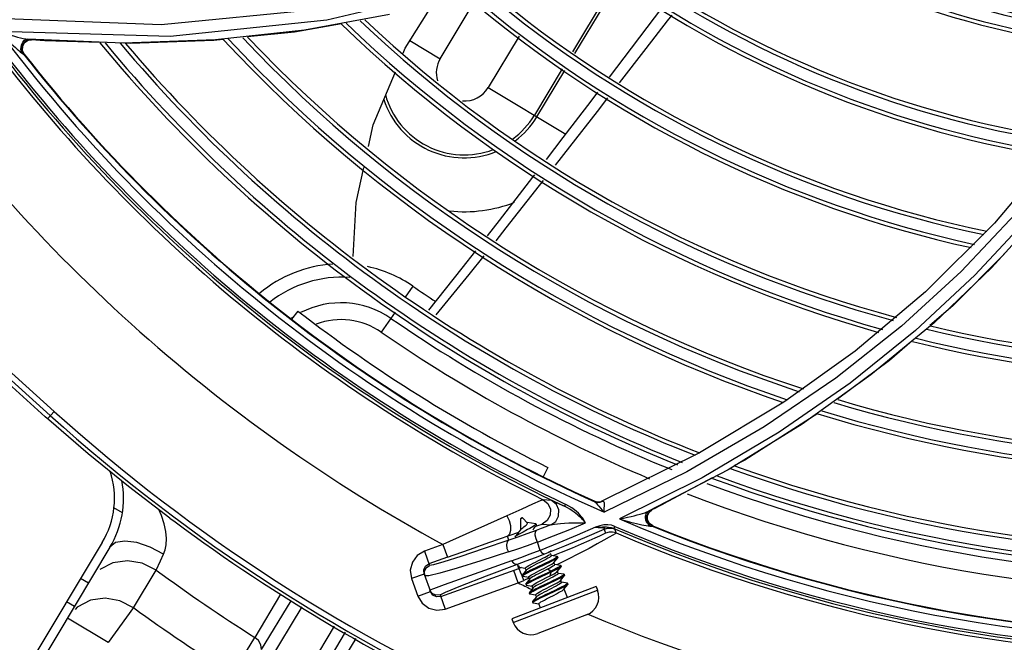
# Model space of a CAD drawing. Extents: x 40.7 to 137.4, y -250.8 to -221.5.
# Tile 155 of 256: x 62.2314 to 62.3577, y -240.2663 to -240.1864. Entities that reach past the tile are written whole.
import ezdxf

# ---------------------------------------------------------------- set-up
doc = ezdxf.new("R2010")
doc.units = 0
doc.header["$MEASUREMENT"] = 0
doc.layers.get('0').update_dxf_attribs({"linetype": 'CONTINUOUS'})

msp = doc.modelspace()

# ---------------------------------------------------------------- linework, layer by layer
at = {"color": 155}
for p, q in [((62.30801174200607, -240.1810718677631), (62.30233699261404, -240.1905162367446)), ((62.30264613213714, -240.1907453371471), (62.30833002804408, -240.1812857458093)), ((62.28538741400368, -240.1913964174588), (62.28974775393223, -240.184139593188)), ((62.27887842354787, -240.1857184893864), (62.26796534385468, -240.187746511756)), ((62.31375342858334, -240.1849300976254), (62.30702687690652, -240.1937695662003)), ((62.25074759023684, -240.1885524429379), (62.22879059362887, -240.1878972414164)), ((62.29549539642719, -240.1884939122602), (62.29153273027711, -240.1950888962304)), ((62.23185600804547, -240.1892568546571), (62.23202578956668, -240.1890709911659)), ((62.23198874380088, -240.1893309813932), (62.23242064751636, -240.1890226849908)), ((62.23207743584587, -240.1893382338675), (62.23250832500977, -240.1890299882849)), ((62.23221475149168, -240.1888677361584), (62.23249402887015, -240.1889051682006)), ((62.23242064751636, -240.1890226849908), (62.23294628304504, -240.1889391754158)), ((62.24472592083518, -240.189394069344), (62.23249398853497, -240.1889046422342)), ((62.23249405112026, -240.1889050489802), (62.23274453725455, -240.1889241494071)), ((62.23250832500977, -240.1890299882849), (62.23294950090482, -240.1889594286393)), ((62.23274453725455, -240.1889241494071), (62.23352219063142, -240.1889808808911)), ((62.23352219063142, -240.1889808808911), (62.23407942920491, -240.1890193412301)), ((62.23407942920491, -240.1890193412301), (62.23464904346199, -240.1890567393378)), ((62.23464902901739, -240.1890567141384), (62.24172566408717, -240.1892739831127)), ((62.24496980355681, -240.1893735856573), (62.24565476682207, -240.1893946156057)), ((62.28149383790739, -240.189056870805), (62.28538743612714, -240.1913963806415)), ((62.23167851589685, -240.1906292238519), (62.23159627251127, -240.1901589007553)), ((62.23167840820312, -240.190629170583), (62.23194774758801, -240.1908111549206)), ((62.23194765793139, -240.1908110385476), (62.23172437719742, -240.190328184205)), ((62.23203730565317, -240.1908180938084), (62.23181348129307, -240.1903342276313)), ((62.23194765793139, -240.1908110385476), (62.23203724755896, -240.1908180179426)), ((62.31173836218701, -240.190104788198), (62.3083291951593, -240.194505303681)), ((62.30103189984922, -240.1926882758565), (62.29745232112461, -240.1986456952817)), ((62.29778059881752, -240.1988429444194), (62.30133893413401, -240.1929208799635)), ((62.29153275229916, -240.1950888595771), (62.30147025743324, -240.2010599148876)), ((62.36400879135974, -240.2034667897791), (62.35647332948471, -240.2124740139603)), ((62.35647332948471, -240.2124740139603), (62.34762443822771, -240.2213110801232)), ((62.36084726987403, -240.2117521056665), (62.35395068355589, -240.2191703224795)), ((62.35395068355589, -240.2191703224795), (62.34632033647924, -240.2262680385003)), ((62.28188201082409, -240.2205815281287), (62.28090174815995, -240.2220031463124)), ((62.34762443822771, -240.2213110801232), (62.33859726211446, -240.2288959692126)), ((62.26712043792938, -240.2237587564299), (62.26630745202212, -240.2248200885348)), ((62.27959487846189, -240.2238990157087), (62.27781818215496, -240.2264750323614)), ((62.34870593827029, -240.2252656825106), (62.34061518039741, -240.2319641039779)), ((62.34632033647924, -240.2262680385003), (62.3379481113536, -240.232997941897)), ((62.33859726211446, -240.2288959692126), (62.32942987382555, -240.2354486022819)), ((62.34061518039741, -240.2319641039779), (62.33180593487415, -240.2382671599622)), ((62.32942987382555, -240.2354486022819), (62.31863067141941, -240.2419645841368)), ((62.33180593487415, -240.2382671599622), (62.32228904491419, -240.2441149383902)), ((62.31863067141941, -240.2419645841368), (62.30603958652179, -240.2482016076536)), ((62.29916229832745, -240.2438168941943), (62.29856282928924, -240.2450118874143)), ((62.32228904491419, -240.2441149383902), (62.31208508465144, -240.2494454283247)), ((62.3170185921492, -240.2443734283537), (62.30641183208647, -240.2495795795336)), ((62.31896563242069, -240.2451384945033), (62.30837748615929, -240.2504326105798)), ((62.32025527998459, -240.2451345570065), (62.31402658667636, -240.248499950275)), ((62.29966127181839, -240.2480655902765), (62.29858337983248, -240.2479585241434)), ((62.30024907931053, -240.2483213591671), (62.30131195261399, -240.2488075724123)), ((62.30143785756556, -240.2485403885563), (62.30131195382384, -240.2488075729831)), ((62.3052176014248, -240.2481654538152), (62.30514213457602, -240.2481987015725)), ((62.30574413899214, -240.2482856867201), (62.3060396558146, -240.2482015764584)), ((62.30581976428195, -240.2482522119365), (62.30603641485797, -240.2481904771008)), ((62.30586932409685, -240.2482959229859), (62.30618599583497, -240.2481669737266)), ((62.31207972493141, -240.2495846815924), (62.31249318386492, -240.2492495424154)), ((62.31208464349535, -240.2494460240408), (62.3124931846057, -240.2492495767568)), ((62.31215992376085, -240.2495463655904), (62.31250606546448, -240.2492654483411)), ((62.31249318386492, -240.2492495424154), (62.31301278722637, -240.2489977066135)), ((62.31301278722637, -240.2489977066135), (62.31351460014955, -240.2487523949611)), ((62.31351460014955, -240.2487523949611), (62.31402659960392, -240.248499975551)), ((62.2956904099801, -240.2504265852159), (62.29565117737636, -240.2518555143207)), ((62.29597678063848, -240.2503170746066), (62.2956904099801, -240.2504265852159)), ((62.29584451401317, -240.2502869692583), (62.29576884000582, -240.2503159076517)), ((62.29597678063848, -240.2503170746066), (62.29657514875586, -240.2509492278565)), ((62.31185983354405, -240.2500676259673), (62.31207972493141, -240.2495846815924)), ((62.31187764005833, -240.2505963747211), (62.31185983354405, -240.2500676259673)), ((62.31194029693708, -240.2500294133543), (62.31215992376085, -240.2495463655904)), ((62.31204753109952, -240.2494691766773), (62.31207835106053, -240.249449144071)), ((62.31208435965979, -240.2494462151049), (62.31207835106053, -240.249449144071)), ((62.29657119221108, -240.2509231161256), (62.29652551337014, -240.2508818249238)), ((62.29653516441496, -240.2509069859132), (62.29652552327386, -240.2508817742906)), ((62.2976258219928, -240.2510658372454), (62.29652552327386, -240.2508817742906)), ((62.29657623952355, -240.2509337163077), (62.29657119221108, -240.2509231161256)), ((62.29657514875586, -240.2509492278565), (62.29657733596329, -240.2509526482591)), ((62.29657892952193, -240.2509801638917), (62.29657623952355, -240.2509337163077)), ((62.29772151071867, -240.2512082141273), (62.29767790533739, -240.2510941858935)), ((62.29845062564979, -240.2510865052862), (62.29954527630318, -240.2511942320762)), ((62.30390334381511, -240.2528121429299), (62.30640529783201, -240.2517215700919)), ((62.30583793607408, -240.2513136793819), (62.30527828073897, -240.2515017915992)), ((62.30640697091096, -240.2517207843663), (62.30657794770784, -240.2522351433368)), ((62.30774901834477, -240.2513798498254), (62.30763259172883, -240.2516511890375)), ((62.30793046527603, -240.2522300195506), (62.30776078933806, -240.2517169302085)), ((62.31185630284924, -240.2508332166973), (62.31180678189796, -240.2507214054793)), ((62.31191317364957, -240.2509359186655), (62.31185630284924, -240.2508332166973)), ((62.31202502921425, -240.251322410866), (62.31224017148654, -240.2513470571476)), ((62.3120870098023, -240.2511928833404), (62.31224018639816, -240.2513470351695)), ((62.3126454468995, -240.2513312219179), (62.31221037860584, -240.2510248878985)), ((62.31224017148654, -240.2513470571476), (62.31256441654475, -240.2513699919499)), ((62.31256428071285, -240.2513699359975), (62.31264535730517, -240.2513311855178)), ((62.29417584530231, -240.2531525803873), (62.29398698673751, -240.2526235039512)), ((62.28573153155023, -240.2537157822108), (62.2833621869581, -240.2545615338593)), ((62.28573153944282, -240.2537157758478), (62.2863060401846, -240.2553251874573)), ((62.29821311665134, -240.2544571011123), (62.29785357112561, -240.2533875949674)), ((62.30058281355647, -240.2535076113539), (62.29821311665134, -240.2544571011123)), ((62.28336230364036, -240.2545614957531), (62.28401184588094, -240.2563811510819)), ((62.28630603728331, -240.2553251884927), (62.28393679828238, -240.2561709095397)), ((62.29963449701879, -240.2551416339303), (62.29952275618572, -240.2548494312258)), ((62.30038078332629, -240.2552494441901), (62.29963696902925, -240.2551267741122)), ((62.30086816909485, -240.25474579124), (62.29982530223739, -240.2551580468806)), ((62.29994320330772, -240.256033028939), (62.30044224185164, -240.2554116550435)), ((62.30038087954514, -240.2552494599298), (62.30041041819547, -240.2552654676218)), ((62.30045383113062, -240.2553794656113), (62.30041022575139, -240.2552654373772)), ((62.30045383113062, -240.2553794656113), (62.30044224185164, -240.2554116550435)), ((62.28349508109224, -240.2564761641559), (62.28393679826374, -240.2561709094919)), ((62.28543775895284, -240.2603757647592), (62.29547518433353, -240.2567925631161)), ((62.29547518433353, -240.2567925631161), (62.29527694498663, -240.2562372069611)), ((62.29548320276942, -240.2564687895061), (62.29547177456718, -240.256500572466)), ((62.29547194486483, -240.2565003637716), (62.29551555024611, -240.2566143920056)), ((62.295802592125, -240.2566728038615), (62.2954751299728, -240.2567924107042)), ((62.2955456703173, -240.2566306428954), (62.29628898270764, -240.2567533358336)), ((62.29639693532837, -240.2570145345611), (62.2962914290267, -240.2567386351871)), ((62.29886835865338, -240.2561167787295), (62.29764028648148, -240.2566994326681)), ((62.29891234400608, -240.2562303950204), (62.29769195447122, -240.256809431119)), ((62.30007055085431, -240.2562819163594), (62.2999649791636, -240.2560058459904)), ((62.30081691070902, -240.2563897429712), (62.30007302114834, -240.2562670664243)), ((62.30168303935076, -240.2556378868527), (62.30032910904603, -240.2563095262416)), ((62.30037928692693, -240.2571732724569), (62.3008783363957, -240.2565518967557)), ((62.30081691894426, -240.2563897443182), (62.30084654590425, -240.2564057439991)), ((62.30088991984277, -240.2565197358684), (62.30084631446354, -240.2564057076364)), ((62.28330858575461, -240.2574976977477), (62.28169892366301, -240.2580722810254)), ((62.2816989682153, -240.2580724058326), (62.28250167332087, -240.2603211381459)), ((62.28330858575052, -240.2574976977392), (62.28411138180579, -240.2597466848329)), ((62.28391615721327, -240.2577110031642), (62.28338332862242, -240.2577071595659)), ((62.29538019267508, -240.2586412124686), (62.29480569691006, -240.2570317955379)), ((62.29608936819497, -240.258318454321), (62.29587570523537, -240.2577372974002)), ((62.29590796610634, -240.257640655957), (62.29595157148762, -240.2577546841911)), ((62.29641839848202, -240.2569877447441), (62.29591921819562, -240.2576091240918)), ((62.29598167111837, -240.2577709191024), (62.2967250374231, -240.2578936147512)), ((62.2967626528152, -240.2580060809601), (62.29608936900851, -240.2583184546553)), ((62.29683298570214, -240.2581548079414), (62.29672748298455, -240.2578789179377)), ((62.29915780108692, -240.2573267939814), (62.29792960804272, -240.2579094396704)), ((62.29886122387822, -240.25701951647), (62.29796914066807, -240.2574742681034)), ((62.299200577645, -240.2574412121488), (62.29797135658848, -240.2580243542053)), ((62.29829411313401, -240.2583220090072), (62.29918572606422, -240.2578674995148)), ((62.29914507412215, -240.2568729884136), (62.29886122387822, -240.25701951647)), ((62.29955088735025, -240.2571387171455), (62.29914510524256, -240.2568731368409)), ((62.29955088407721, -240.2571387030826), (62.29915780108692, -240.2573267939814)), ((62.29918572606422, -240.2578674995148), (62.29946938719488, -240.2577210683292)), ((62.29959427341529, -240.2572526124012), (62.299200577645, -240.2574412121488)), ((62.29946929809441, -240.2577209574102), (62.29959432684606, -240.2572523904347)), ((62.29959427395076, -240.2572526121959), (62.29955066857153, -240.2571385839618)), ((62.30050660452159, -240.257422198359), (62.30040103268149, -240.2571461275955)), ((62.30125222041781, -240.2575299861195), (62.30050907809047, -240.2574073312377)), ((62.30081515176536, -240.2583139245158), (62.30131419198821, -240.2576925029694)), ((62.30132576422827, -240.2576602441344), (62.30128215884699, -240.2575462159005)), ((62.30132576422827, -240.2576602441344), (62.30131419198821, -240.2576925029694)), ((62.28587071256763, -240.2588988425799), (62.28451864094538, -240.2593842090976)), ((62.2860121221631, -240.2619852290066), (62.29538019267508, -240.2586412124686)), ((62.30537861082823, -240.2590970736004), (62.29454592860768, -240.263239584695)), ((62.29538019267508, -240.2586412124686), (62.29608936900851, -240.2583184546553)), ((62.29635572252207, -240.2587489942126), (62.29634404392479, -240.2587813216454)), ((62.29634431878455, -240.2587809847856), (62.29638792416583, -240.2588950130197)), ((62.29685487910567, -240.2581274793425), (62.29635579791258, -240.2587489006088)), ((62.29638792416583, -240.2588950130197), (62.29641806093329, -240.2589113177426)), ((62.29641806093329, -240.2589113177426), (62.2971610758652, -240.2590339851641)), ((62.29729089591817, -240.2592677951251), (62.29679181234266, -240.2598892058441)), ((62.29726903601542, -240.2592950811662), (62.29716353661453, -240.2590191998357)), ((62.30094265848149, -240.2585624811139), (62.30083712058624, -240.258286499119)), ((62.30168832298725, -240.2586702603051), (62.30094513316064, -240.2585476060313)), ((62.3012512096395, -240.2594541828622), (62.30175024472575, -240.2588327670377)), ((62.30168842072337, -240.2586702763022), (62.3017186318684, -240.2586865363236)), ((62.30176182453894, -240.2588004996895), (62.30171821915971, -240.2586864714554)), ((62.30176182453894, -240.2588004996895), (62.30175024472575, -240.2588327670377)), ((62.30537861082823, -240.2590970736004), (62.30555957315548, -240.2595702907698)), ((62.28250171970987, -240.2603212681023), (62.28411138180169, -240.2597466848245)), ((62.284339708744, -240.2599884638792), (62.28404244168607, -240.2595535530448)), ((62.28451864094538, -240.2593842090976), (62.28404244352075, -240.2595535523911)), ((62.28441704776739, -240.260189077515), (62.28411138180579, -240.2597466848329)), ((62.28536853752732, -240.2601818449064), (62.28601225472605, -240.2619851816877)), ((62.29472694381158, -240.2637127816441), (62.30555957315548, -240.2595702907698)), ((62.29679173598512, -240.2598893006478), (62.29678009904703, -240.259921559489)), ((62.29678035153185, -240.2599212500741), (62.29682395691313, -240.2600352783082)), ((62.29685410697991, -240.2600515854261), (62.29759713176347, -240.2601742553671)), ((62.29772690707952, -240.2604081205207), (62.29722782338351, -240.2610295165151)), ((62.29770508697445, -240.2604353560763), (62.29759959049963, -240.2601594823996)), ((62.30019073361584, -240.2596654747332), (62.29896086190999, -240.260248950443)), ((62.30168694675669, -240.2605087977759), (62.30127316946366, -240.2594267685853)), ((62.2972163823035, -240.2610615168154), (62.29725998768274, -240.2611755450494)), ((62.29725998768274, -240.2611755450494), (62.29729014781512, -240.2611918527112)), ((62.29729014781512, -240.2611918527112), (62.29803318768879, -240.2613145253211)), ((62.29823759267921, -240.2618278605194), (62.29803564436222, -240.2612997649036)), ((62.30415111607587, -240.2627229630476), (62.29787956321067, -240.265121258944)), ((62.29454592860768, -240.263239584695), (62.29472689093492, -240.2637128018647))]:
    msp.add_line(p, q, dxfattribs=at)
at = {"color": 6, "linetype": 'Continuous'}
for p, q in [((62.19180254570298, -240.1969713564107), (62.23585335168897, -240.2366263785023)), ((62.23536330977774, -240.2371707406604), (62.19509069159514, -240.200916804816)), ((62.20456018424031, -240.2101699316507), (62.23471642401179, -240.2373167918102)), ((62.23500183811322, -240.2375722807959), (62.23585330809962, -240.2366264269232)), ((62.23517782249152, -240.237728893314), (62.23471642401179, -240.2373167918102)), ((62.24461618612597, -240.2496652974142), (62.24353435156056, -240.2490152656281)), ((62.25070777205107, -240.2503182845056), (62.25136348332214, -240.2508044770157)), ((62.24202751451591, -240.253452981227), (62.2258196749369, -240.2804273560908)), ((62.24302164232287, -240.2540502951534), (62.22681379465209, -240.2810246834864)), ((62.24950728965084, -240.2557999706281), (62.24988992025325, -240.2549665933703)), ((62.24895120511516, -240.2570041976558), (62.24950728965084, -240.2557999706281)), ((62.24025588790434, -240.2586532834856), (62.23926176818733, -240.2580559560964)), ((62.2460509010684, -240.2618086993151), (62.2489512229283, -240.2570041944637)), ((62.26489120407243, -240.2600766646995), (62.26158232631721, -240.2656165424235)), ((62.23845772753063, -240.2616459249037), (62.2374636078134, -240.2610485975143)), ((62.23882520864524, -240.2617255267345), (62.2385559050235, -240.2620263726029)), ((62.24605090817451, -240.2618086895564), (62.24279412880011, -240.2662806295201)), ((62.26247561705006, -240.2671588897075), (62.26624270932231, -240.2609280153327)), ((62.26761619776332, -240.261722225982), (62.26339304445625, -240.268704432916)), ((62.24279412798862, -240.2662806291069), (62.23756191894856, -240.2631368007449)), ((62.2676088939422, -240.2712375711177), (62.27183308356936, -240.2641606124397)), ((62.25870189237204, -240.2704098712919), (62.26158234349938, -240.2656165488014)), ((62.27320644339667, -240.2649547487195), (62.26940430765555, -240.27132194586)), ((62.27118536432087, -240.2713866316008), (62.27458973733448, -240.2657546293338))]:
    msp.add_line(p, q, dxfattribs=at)
at = {"color": 155}
for points in [[(62.33903084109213, -240.1533508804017), (62.32484893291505, -240.1648409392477), (62.30794655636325, -240.1746970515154), (62.28898840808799, -240.1821455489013), (62.27085298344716, -240.186472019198), (62.25074759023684, -240.1885524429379)], [(62.22750371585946, -240.186164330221), (62.24957070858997, -240.1869993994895), (62.26973468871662, -240.1850463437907), (62.28786684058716, -240.1808248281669)], [(62.2806065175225, -240.1906901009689), (62.28088090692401, -240.1900297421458), (62.2845010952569, -240.1842836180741)], [(62.31506421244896, -240.1858109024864), (62.3144887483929, -240.1865561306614), (62.31173836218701, -240.190104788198)], [(62.26066651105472, -240.1885569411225), (62.26667042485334, -240.1879322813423), (62.27270588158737, -240.1868872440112)], [(62.22877154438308, -240.1878796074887), (62.22915818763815, -240.1882873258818), (62.22950066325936, -240.1886385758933), (62.22981960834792, -240.1889578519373), (62.23011668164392, -240.1892489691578), (62.23039325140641, -240.1895142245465), (62.23064899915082, -240.1897540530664), (62.23088507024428, -240.1899700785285), (62.23110561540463, -240.1901662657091), (62.23131299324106, -240.1903442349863), (62.23150643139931, -240.1905018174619), (62.23167840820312, -240.190629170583)], [(62.22879040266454, -240.1878997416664), (62.22934167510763, -240.1880878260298), (62.22985324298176, -240.1882532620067), (62.23032833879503, -240.1883983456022), (62.23076859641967, -240.1885250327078), (62.2311746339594, -240.1886344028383), (62.2315504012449, -240.1887282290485), (62.23189740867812, -240.1888064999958), (62.23221475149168, -240.1888677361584)], [(62.26796534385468, -240.187746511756), (62.25656701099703, -240.1889902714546), (62.24472592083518, -240.189394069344)], [(62.23159627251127, -240.1901589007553), (62.23165964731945, -240.1896724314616), (62.23185600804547, -240.1892568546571)], [(62.23172437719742, -240.190328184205), (62.23173979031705, -240.1897977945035), (62.23198874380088, -240.1893309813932)], [(62.23181348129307, -240.1903342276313), (62.23182890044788, -240.1898047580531), (62.23207743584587, -240.1893382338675)], [(62.23215789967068, -240.1889886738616), (62.23211100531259, -240.1890131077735), (62.23206221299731, -240.1890420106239), (62.23200755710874, -240.189078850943)], [(62.23202578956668, -240.1890709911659), (62.23215207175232, -240.1889838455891), (62.23249405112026, -240.1889050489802)], [(62.24565476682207, -240.1893946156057), (62.25634217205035, -240.1890068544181), (62.25755066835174, -240.1888811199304)], [(62.27617936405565, -240.2026528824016), (62.27679389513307, -240.1998657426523), (62.27962166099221, -240.1930603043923)], [(62.30556818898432, -240.1956866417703), (62.30467415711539, -240.1968616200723), (62.30112113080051, -240.2015174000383), (62.29895449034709, -240.2043435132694)], [(62.3068416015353, -240.196423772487), (62.30549768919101, -240.1981569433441), (62.30194990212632, -240.2027160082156), (62.30011324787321, -240.2050643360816)], [(62.36528340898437, -240.2037241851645), (62.3591039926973, -240.2113332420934), (62.35218425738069, -240.2186831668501), (62.34451616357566, -240.2257206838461), (62.33609499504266, -240.2323875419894), (62.3269231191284, -240.2386238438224), (62.3170185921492, -240.2443734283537)], [(62.27422718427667, -240.2167618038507), (62.27459528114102, -240.2098373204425), (62.27558830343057, -240.2053335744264)], [(62.29744806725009, -240.2063084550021), (62.2972302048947, -240.2065926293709), (62.29294318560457, -240.2121483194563), (62.29140726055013, -240.2141143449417)], [(62.2985830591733, -240.2070208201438), (62.2980721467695, -240.2076740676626), (62.29379420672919, -240.2131052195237), (62.29248949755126, -240.2147403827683)], [(62.36273511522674, -240.2108959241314), (62.35607747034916, -240.2182264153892), (62.34870593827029, -240.2252656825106)], [(62.28989600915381, -240.2160487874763), (62.28815886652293, -240.2182723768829), (62.28385386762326, -240.2236662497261)], [(62.29095193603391, -240.2166673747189), (62.28902815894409, -240.2190784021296), (62.28480845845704, -240.2242540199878)], [(62.35770963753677, -240.2164722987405), (62.35111236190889, -240.2230770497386), (62.34818344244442, -240.225608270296)], [(62.34589345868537, -240.2275873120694), (62.34297792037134, -240.2301069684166), (62.33631346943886, -240.235066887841)], [(62.3379481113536, -240.232997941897), (62.32882882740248, -240.2393078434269), (62.31896563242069, -240.2451384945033)], [(62.33378679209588, -240.2369159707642), (62.32442398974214, -240.2428821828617), (62.32311092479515, -240.2435916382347)], [(62.29858334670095, -240.247958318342), (62.29818469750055, -240.2481173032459), (62.2972202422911, -240.2485466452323), (62.29585640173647, -240.2491641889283), (62.29390948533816, -240.2500381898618)], [(62.29858337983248, -240.2479585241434), (62.29918758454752, -240.2484541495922), (62.29950845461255, -240.249169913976), (62.29947644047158, -240.2499530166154), (62.29909697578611, -240.2506414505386), (62.29845062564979, -240.2510865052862)], [(62.29954527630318, -240.2511942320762), (62.30018980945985, -240.2507453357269), (62.30056531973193, -240.2500561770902), (62.3005941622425, -240.2492754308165), (62.3002705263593, -240.2485605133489), (62.29966127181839, -240.2480655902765)], [(62.29966084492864, -240.2480651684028), (62.29973891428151, -240.2480943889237), (62.29993197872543, -240.2481784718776), (62.30024907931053, -240.2483213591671)], [(62.30400025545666, -240.2509300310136), (62.30382383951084, -240.2507211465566), (62.30372073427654, -240.2506048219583), (62.30360555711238, -240.250480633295), (62.30347707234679, -240.2503484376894), (62.30333350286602, -240.2502078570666), (62.30317263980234, -240.2500585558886), (62.30299209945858, -240.2499003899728), (62.30278937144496, -240.2497335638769), (62.30256191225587, -240.2495589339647), (62.30230701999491, -240.2493780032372), (62.30201857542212, -240.2491909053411), (62.30168757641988, -240.2489983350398), (62.30131195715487, -240.2488075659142)], [(62.30402439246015, -240.2509420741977), (62.30393151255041, -240.2507927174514), (62.30384603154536, -240.2506371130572), (62.3037427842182, -240.2504714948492), (62.30361948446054, -240.250294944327), (62.30347332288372, -240.2501069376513), (62.30330100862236, -240.2499073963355), (62.30309886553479, -240.2496969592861), (62.30286257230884, -240.2494765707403), (62.30258643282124, -240.2492475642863), (62.30226416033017, -240.2490127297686), (62.30188897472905, -240.2487769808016), (62.30146968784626, -240.2485566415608)], [(62.30514213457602, -240.2481987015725), (62.30543701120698, -240.2482846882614), (62.30574413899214, -240.2482856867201)], [(62.30514213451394, -240.2481987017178), (62.3051487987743, -240.2482035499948), (62.30517101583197, -240.2482153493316), (62.30520645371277, -240.248233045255)], [(62.30520645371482, -240.248233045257), (62.30531603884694, -240.2483087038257), (62.30542730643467, -240.2484290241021), (62.30556275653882, -240.2485999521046), (62.30572395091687, -240.2488075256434)], [(62.30520645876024, -240.2482330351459), (62.30553161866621, -240.2483187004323), (62.30586932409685, -240.2482959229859)], [(62.3052176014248, -240.2481654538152), (62.30551257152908, -240.2482513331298), (62.30581976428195, -240.2482522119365)], [(62.30572395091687, -240.2488075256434), (62.30591323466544, -240.2490420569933), (62.30613493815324, -240.2492985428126), (62.30639366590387, -240.2495705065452)], [(62.30618642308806, -240.2481679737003), (62.30612736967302, -240.2481774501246), (62.30607790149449, -240.2481884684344), (62.30603953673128, -240.248201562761)], [(62.30639360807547, -240.2495704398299), (62.30640883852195, -240.2492902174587), (62.30641964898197, -240.2490223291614), (62.30643460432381, -240.2487810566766), (62.30643912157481, -240.2485769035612), (62.30642861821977, -240.2484167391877), (62.3064030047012, -240.2482978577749), (62.30635660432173, -240.2482183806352), (62.30628735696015, -240.2481729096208), (62.30618642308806, -240.2481679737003)], [(62.29390948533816, -240.2500381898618), (62.29145319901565, -240.2511356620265), (62.28864961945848, -240.252396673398), (62.28573153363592, -240.2537157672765)], [(62.29390953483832, -240.2500381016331), (62.29421101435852, -240.2506343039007), (62.29438386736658, -240.2512886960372), (62.29440216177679, -240.2518985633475), (62.29426302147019, -240.2523685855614), (62.29398699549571, -240.2526235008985)], [(62.30836738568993, -240.2504276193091), (62.30890377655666, -240.2503231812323), (62.3093976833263, -240.2502185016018), (62.30985249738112, -240.2501146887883), (62.31027090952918, -240.2500125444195), (62.31065366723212, -240.2499131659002), (62.31100242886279, -240.2498163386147), (62.31132014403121, -240.2497220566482), (62.31160875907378, -240.2496292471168), (62.31186620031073, -240.2495375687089), (62.31208435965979, -240.2494462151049)], [(62.30836739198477, -240.2504276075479), (62.30887697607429, -240.2505769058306), (62.3093473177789, -240.2507088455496), (62.30978207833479, -240.2508257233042), (62.31018457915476, -240.2509293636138), (62.3105572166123, -240.2510210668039), (62.31089989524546, -240.2511013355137), (62.31121407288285, -240.2511709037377), (62.31150518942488, -240.2512310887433), (62.31177611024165, -240.2512821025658), (62.31202502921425, -240.251322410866)], [(62.31180678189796, -240.2507214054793), (62.31176530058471, -240.2506010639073), (62.31173324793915, -240.250474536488), (62.31171211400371, -240.2503460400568), (62.31170263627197, -240.2502163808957), (62.31170672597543, -240.25007963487), (62.31173078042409, -240.2499307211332)], [(62.31173078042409, -240.2499307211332), (62.31179415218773, -240.2497573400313), (62.3118091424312, -240.2497300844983), (62.31189841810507, -240.2496078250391), (62.31200661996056, -240.2495010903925), (62.31204753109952, -240.2494691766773)], [(62.31221037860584, -240.2510248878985), (62.31195835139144, -240.2505580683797), (62.31194029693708, -240.2500294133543)], [(62.29567320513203, -240.2518272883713), (62.29575023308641, -240.2517436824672), (62.29585518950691, -240.2516500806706), (62.29598088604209, -240.2515483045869), (62.29611936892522, -240.251439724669), (62.29625565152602, -240.2513317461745), (62.29638007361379, -240.251227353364), (62.29647989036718, -240.2511320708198), (62.29654684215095, -240.2510504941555), (62.29657892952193, -240.2509801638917)], [(62.29767847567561, -240.2510942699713), (62.29766896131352, -240.25113410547), (62.29760510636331, -240.251200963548), (62.29748520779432, -240.2512896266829), (62.29731457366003, -240.2513970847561), (62.29710076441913, -240.2515211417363), (62.29685559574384, -240.2516569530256), (62.29658443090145, -240.2518024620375), (62.29601636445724, -240.2521034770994)], [(62.29728363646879, -240.2518063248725), (62.29739971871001, -240.2516526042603), (62.29755534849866, -240.251450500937), (62.29770397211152, -240.2512601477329)], [(62.2976258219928, -240.2510658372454), (62.29767595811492, -240.2510892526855), (62.29767847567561, -240.2510942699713)], [(62.29763567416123, -240.2513476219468), (62.29801327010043, -240.2512187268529), (62.29830211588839, -240.2511257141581), (62.29845044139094, -240.2510863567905)], [(62.29954508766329, -240.2511940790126), (62.29892958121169, -240.2514297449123), (62.2983119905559, -240.2516635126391), (62.29769232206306, -240.2518953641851)], [(62.2977039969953, -240.2512601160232), (62.29771153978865, -240.2512496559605), (62.29772184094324, -240.251207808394)], [(62.29785357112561, -240.2533875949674), (62.29992195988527, -240.2525999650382), (62.30197883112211, -240.2517846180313), (62.30402439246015, -240.2509420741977)], [(62.29954513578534, -240.2511943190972), (62.29975821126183, -240.2511387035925), (62.30004960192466, -240.2510903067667), (62.3004049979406, -240.2510475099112), (62.30082235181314, -240.2510096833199), (62.30130979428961, -240.2509761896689), (62.30187727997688, -240.2509483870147), (62.30252114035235, -240.2509283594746), (62.3032343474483, -240.2509199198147), (62.30400022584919, -240.2509299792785)], [(62.30527828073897, -240.2515017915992), (62.30293777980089, -240.2525222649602), (62.30058281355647, -240.2535076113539)], [(62.30525884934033, -240.2514921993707), (62.30546276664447, -240.2514976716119), (62.30565120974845, -240.2515053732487), (62.30582505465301, -240.2515154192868), (62.30598350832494, -240.2515279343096), (62.30612585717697, -240.2515432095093), (62.30624949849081, -240.2515615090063), (62.30634865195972, -240.2515825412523), (62.30642038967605, -240.2516060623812), (62.30646356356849, -240.2516322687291), (62.30647545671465, -240.2516611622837), (62.30645438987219, -240.2516918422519), (62.30640532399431, -240.2517216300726)], [(62.30525891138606, -240.2514922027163), (62.30559542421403, -240.2514761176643), (62.30589675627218, -240.2514663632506), (62.30616798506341, -240.2514612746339), (62.30642311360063, -240.251458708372), (62.30668243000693, -240.2514602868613), (62.30696504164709, -240.2514785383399)], [(62.30775989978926, -240.2513852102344), (62.30733071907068, -240.25124043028), (62.30686308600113, -240.2511722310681), (62.30636180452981, -240.2511969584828), (62.30583793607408, -240.2513136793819)], [(62.30640697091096, -240.2517207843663), (62.30684872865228, -240.2515959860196), (62.30731100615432, -240.2515936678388), (62.30776078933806, -240.2517169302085)], [(62.30696504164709, -240.2514785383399), (62.30728332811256, -240.2515342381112), (62.30763114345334, -240.251650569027)], [(62.30763119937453, -240.2516505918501), (62.30770211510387, -240.2516843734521), (62.30774535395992, -240.2517065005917), (62.30776079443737, -240.2517169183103)], [(62.31256428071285, -240.2513699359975), (62.31212948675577, -240.2510634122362), (62.31187764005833, -240.2505963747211)], [(62.31212024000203, -240.2511788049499), (62.3120483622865, -240.2511124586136), (62.31197731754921, -240.2510293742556), (62.31191317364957, -240.2509359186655)], [(62.28630603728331, -240.2553251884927), (62.28911642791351, -240.2543269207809), (62.29175391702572, -240.2533996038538), (62.29544890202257, -240.252114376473)], [(62.29769232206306, -240.2518953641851), (62.29648372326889, -240.2523389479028), (62.29530993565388, -240.2527582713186), (62.29417581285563, -240.2531525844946)], [(62.29601636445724, -240.2521034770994), (62.29574487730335, -240.2522488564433), (62.29549596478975, -240.2523851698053), (62.2952832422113, -240.2525076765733), (62.29511172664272, -240.252614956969), (62.29499198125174, -240.252701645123), (62.29493970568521, -240.2527521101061)], [(62.29567336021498, -240.251827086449), (62.29546423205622, -240.2520950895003), (62.29520426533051, -240.2524221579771), (62.29493974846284, -240.2527520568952)], [(62.29769229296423, -240.2518954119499), (62.29754644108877, -240.2520925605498), (62.29752442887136, -240.2524773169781), (62.29762370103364, -240.2529292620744), (62.29781990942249, -240.2533704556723)], [(62.29879058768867, -240.2549003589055), (62.3013649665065, -240.253872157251), (62.30390334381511, -240.2528121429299)], [(62.30521013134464, -240.2529009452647), (62.30444179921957, -240.2532440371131), (62.30347324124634, -240.2536646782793), (62.30228271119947, -240.254167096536), (62.30086816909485, -240.25474579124)], [(62.30657796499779, -240.252235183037), (62.3064693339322, -240.2523014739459), (62.30621310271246, -240.2524320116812), (62.30579725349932, -240.2526308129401), (62.30521013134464, -240.2529009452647)], [(62.30793046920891, -240.2522300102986), (62.30780569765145, -240.2523205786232), (62.30751076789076, -240.2525024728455), (62.30703826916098, -240.2527800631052), (62.30637892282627, -240.2531541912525)], [(62.30793046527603, -240.2522300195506), (62.30748941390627, -240.2521083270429), (62.30702721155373, -240.2521088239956), (62.30657794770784, -240.2522351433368)], [(62.29417584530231, -240.2531525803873), (62.29087419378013, -240.2542751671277), (62.2880064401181, -240.2552268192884), (62.28585603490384, -240.2559114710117), (62.28450805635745, -240.2563020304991), (62.28401184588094, -240.2563811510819)], [(62.29417578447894, -240.2531527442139), (62.29395433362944, -240.2533679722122), (62.29386595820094, -240.253764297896), (62.29392601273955, -240.2542200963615), (62.29411446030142, -240.2546595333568)], [(62.29411434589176, -240.2546599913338), (62.29531606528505, -240.2542549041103), (62.29655288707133, -240.2538245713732), (62.2978197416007, -240.2533705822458)], [(62.30637892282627, -240.2531541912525), (62.30552429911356, -240.2536262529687), (62.30446296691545, -240.2541986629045), (62.30318258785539, -240.2548711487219), (62.30168303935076, -240.2556378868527)], [(62.2833621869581, -240.2545615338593), (62.28243608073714, -240.2551178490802), (62.28180356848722, -240.2559724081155), (62.28154287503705, -240.2570031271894), (62.2816989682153, -240.2580724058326)], [(62.29411434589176, -240.2546599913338), (62.29059248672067, -240.2558082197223), (62.287568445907, -240.2567473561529), (62.28532287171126, -240.2573870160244), (62.28391615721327, -240.2577110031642)], [(62.29451916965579, -240.2557941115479), (62.29570627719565, -240.2553643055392), (62.29692813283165, -240.2549124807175), (62.29817958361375, -240.2544403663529)], [(62.29527689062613, -240.256237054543), (62.29640869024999, -240.2558139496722), (62.29758154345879, -240.2553681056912), (62.29879058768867, -240.2549003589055)], [(62.2962914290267, -240.2567386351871), (62.29631113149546, -240.2566901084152), (62.29639676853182, -240.256616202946), (62.29654265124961, -240.2565196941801), (62.29674315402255, -240.2564023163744), (62.29699193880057, -240.2562662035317), (62.29727964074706, -240.2561149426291), (62.29758873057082, -240.255956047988), (62.29790816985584, -240.2557934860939), (62.29822982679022, -240.2556297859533), (62.29854122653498, -240.2554696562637), (62.29882498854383, -240.2553203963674), (62.29906945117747, -240.2551866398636), (62.29926935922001, -240.2550697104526), (62.29941775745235, -240.2549716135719)], [(62.29963449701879, -240.2551416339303), (62.29961476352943, -240.2551901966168), (62.29952858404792, -240.2552644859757), (62.29938122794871, -240.2553618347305), (62.29918072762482, -240.2554791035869), (62.29893340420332, -240.2556143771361), (62.29864608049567, -240.2557654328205), (62.29833578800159, -240.255924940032), (62.2976986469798, -240.2562491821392)], [(62.2981797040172, -240.2544402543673), (62.29838691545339, -240.2547176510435), (62.29860055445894, -240.2548800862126), (62.29879051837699, -240.2549001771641)], [(62.30041041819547, -240.2552654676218), (62.30039019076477, -240.2553077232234), (62.30029453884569, -240.2553819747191), (62.30012456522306, -240.2554851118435), (62.29988695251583, -240.255614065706), (62.29959092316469, -240.2557649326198), (62.29924814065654, -240.2559338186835), (62.29886835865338, -240.2561167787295)], [(62.30044224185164, -240.2554116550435), (62.30042942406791, -240.2554256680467), (62.30033008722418, -240.2555012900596), (62.30015858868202, -240.2556043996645), (62.29992043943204, -240.2557331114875), (62.29962619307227, -240.2558831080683), (62.29928641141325, -240.2560502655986), (62.29891234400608, -240.2562303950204)], [(62.29958535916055, -240.2545394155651), (62.29931034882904, -240.2546823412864), (62.29920427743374, -240.254735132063)], [(62.28330858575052, -240.2574976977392), (62.28326502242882, -240.2569617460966), (62.28349508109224, -240.2564761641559)], [(62.28338335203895, -240.2577071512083), (62.28334320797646, -240.2571544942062), (62.28357424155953, -240.2566814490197), (62.28401184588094, -240.2563811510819)], [(62.28536853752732, -240.2601818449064), (62.2860623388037, -240.2598089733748), (62.28803220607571, -240.2589952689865), (62.29129377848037, -240.2577320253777), (62.29527694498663, -240.2562372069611)], [(62.29451916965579, -240.2557941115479), (62.29105037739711, -240.2570383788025), (62.28587071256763, -240.2588988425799)], [(62.29451928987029, -240.255793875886), (62.29476480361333, -240.2560831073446), (62.29502787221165, -240.2562348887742), (62.29527698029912, -240.2562371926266)], [(62.29587570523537, -240.2577372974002), (62.29568786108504, -240.2572524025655), (62.29554544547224, -240.2569153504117), (62.29547517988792, -240.256792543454)], [(62.29551555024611, -240.2566143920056), (62.29552278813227, -240.256622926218), (62.2955456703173, -240.2566306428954)], [(62.29764028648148, -240.2566994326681), (62.29724844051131, -240.2568866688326), (62.29688798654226, -240.2570622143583), (62.29656584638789, -240.2572233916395), (62.29629800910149, -240.2573637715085), (62.29609592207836, -240.2574791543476), (62.29596487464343, -240.2575669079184), (62.29591917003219, -240.2576091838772)], [(62.29769195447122, -240.256809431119), (62.29729305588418, -240.2570002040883), (62.29692565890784, -240.257178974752), (62.29660314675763, -240.2573404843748), (62.29633720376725, -240.2574801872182), (62.29613679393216, -240.2575946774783), (62.29600694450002, -240.2576820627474), (62.2959521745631, -240.2577406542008), (62.29595157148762, -240.2577546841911)], [(62.2976986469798, -240.2562491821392), (62.29738735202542, -240.2564092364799), (62.29710155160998, -240.2565595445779), (62.29685659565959, -240.2566935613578), (62.29665621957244, -240.2568107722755), (62.29650799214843, -240.2569087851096), (62.29641838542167, -240.2569877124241)], [(62.29672748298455, -240.2578789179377), (62.29674682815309, -240.2578308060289), (62.29683255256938, -240.2577566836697), (62.2969806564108, -240.2576587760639), (62.29718116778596, -240.2575414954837), (62.29742729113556, -240.2574068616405), (62.29771503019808, -240.2572555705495), (62.29802780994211, -240.2570947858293), (62.29834797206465, -240.2569318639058), (62.29866458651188, -240.2567707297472), (62.29897413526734, -240.2566115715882), (62.29926075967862, -240.2564608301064), (62.29950761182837, -240.256325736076), (62.29970774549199, -240.2562085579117), (62.29985440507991, -240.2561114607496), (62.2999432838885, -240.2560332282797)], [(62.30007055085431, -240.2562819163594), (62.30005282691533, -240.2563281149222), (62.29997436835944, -240.2563975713), (62.29983797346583, -240.2564892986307), (62.29964950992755, -240.2566008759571), (62.29941558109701, -240.256729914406), (62.29914507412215, -240.2568729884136)], [(62.30084654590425, -240.2564057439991), (62.3008469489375, -240.2564169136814), (62.30079847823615, -240.2564731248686), (62.30067529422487, -240.256557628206), (62.30048162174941, -240.2566695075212), (62.30022306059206, -240.2568061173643), (62.29990904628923, -240.256963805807), (62.29955088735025, -240.2571387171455)], [(62.3008783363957, -240.2565518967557), (62.30084239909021, -240.2565865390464), (62.30072105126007, -240.2566703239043), (62.30053002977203, -240.2567806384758), (62.30027289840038, -240.2569167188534), (62.29995758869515, -240.2570753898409), (62.29959427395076, -240.2572526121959)], [(62.30088991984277, -240.2565197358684), (62.30089018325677, -240.2565310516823), (62.3008783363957, -240.2565518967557)], [(62.29591917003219, -240.2576091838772), (62.29590905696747, -240.2576253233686), (62.29590784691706, -240.2576408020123)], [(62.29595157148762, -240.2577546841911), (62.29597492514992, -240.2577695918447), (62.29598167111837, -240.2577709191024)], [(62.29792960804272, -240.2579094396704), (62.29754673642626, -240.2580937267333), (62.29719883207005, -240.2582644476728), (62.29689771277, -240.2584171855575), (62.29665471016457, -240.2585480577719), (62.29647828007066, -240.2586529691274), (62.29637321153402, -240.2587304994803), (62.29635572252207, -240.2587489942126)], [(62.29797135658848, -240.2580243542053), (62.29758968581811, -240.2582078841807), (62.29724393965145, -240.2583775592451), (62.29694496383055, -240.2585293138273), (62.29670272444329, -240.2586594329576), (62.29652462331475, -240.258765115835), (62.29641776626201, -240.2588436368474), (62.29638792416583, -240.2588950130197)], [(62.29796914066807, -240.2574742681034), (62.29769274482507, -240.2576176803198), (62.29744142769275, -240.2577516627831), (62.29722592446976, -240.2578717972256), (62.29705184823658, -240.2579762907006), (62.29692666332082, -240.2580620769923), (62.2968548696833, -240.2581274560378)], [(62.30050660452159, -240.257422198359), (62.30048720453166, -240.2574703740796), (62.30040142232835, -240.2575445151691), (62.3002533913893, -240.2576423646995), (62.30005307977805, -240.2577595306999), (62.29980692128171, -240.2578941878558), (62.29951925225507, -240.2580454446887), (62.29920667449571, -240.2582061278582), (62.29888671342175, -240.2583689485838), (62.29856986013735, -240.2585302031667), (62.29825991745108, -240.2586895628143), (62.297973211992, -240.2588403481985), (62.29772653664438, -240.2589753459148), (62.2975264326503, -240.2590925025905), (62.29737962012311, -240.2591897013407), (62.29729088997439, -240.2592677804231)], [(62.29946938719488, -240.2577210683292), (62.29973893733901, -240.257578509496), (62.29997259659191, -240.2574496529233), (62.3001612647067, -240.2573380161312), (62.30029811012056, -240.2572460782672), (62.30037936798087, -240.2571734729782)], [(62.30128252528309, -240.2575462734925), (62.30127654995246, -240.2575709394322), (62.30120551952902, -240.2576355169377), (62.30106011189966, -240.2577290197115), (62.30084613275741, -240.257848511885), (62.30057064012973, -240.2579913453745), (62.30024260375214, -240.2581547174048), (62.29987276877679, -240.2583339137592), (62.29947406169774, -240.2585240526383)], [(62.30131419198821, -240.2576925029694), (62.30124087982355, -240.2577554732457), (62.30108857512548, -240.2578517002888), (62.30086930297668, -240.2579732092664), (62.30059286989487, -240.2581161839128), (62.30026494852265, -240.2582789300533), (62.29989865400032, -240.2584562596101), (62.29950551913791, -240.2586438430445)], [(62.3012524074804, -240.2575300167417), (62.3012711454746, -240.2575353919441), (62.30128252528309, -240.2575462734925)], [(62.29947406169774, -240.2585240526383), (62.29864257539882, -240.2589180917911), (62.29823992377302, -240.2591098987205), (62.29786635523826, -240.2592907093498), (62.29753353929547, -240.2594554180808), (62.29724979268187, -240.259601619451), (62.29702659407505, -240.2597249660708), (62.29687180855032, -240.2598217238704), (62.29679173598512, -240.2598893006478)], [(62.29950551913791, -240.2586438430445), (62.29868624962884, -240.2590319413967), (62.29828785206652, -240.2592218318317), (62.29791345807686, -240.2594028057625), (62.2975752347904, -240.2595703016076), (62.29728913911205, -240.2597178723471), (62.29706560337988, -240.2598414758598), (62.29691149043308, -240.2599384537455), (62.29683289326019, -240.2600064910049), (62.29682395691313, -240.2600352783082)], [(62.29716353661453, -240.2590191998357), (62.29717942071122, -240.2589752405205), (62.29725117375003, -240.2589100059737), (62.29737654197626, -240.2588241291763), (62.29755078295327, -240.2587195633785), (62.29776640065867, -240.2585993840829), (62.298017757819, -240.2584653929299), (62.29829411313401, -240.2583220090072)], [(62.29759959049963, -240.2601594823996), (62.29761930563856, -240.2601109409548), (62.29770549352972, -240.2600366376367), (62.2978530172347, -240.259939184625), (62.29805346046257, -240.2598219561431), (62.2983005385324, -240.2596868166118), (62.29858781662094, -240.2595357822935), (62.29889829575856, -240.2593761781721), (62.29953501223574, -240.2590521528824)], [(62.30094265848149, -240.2585624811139), (62.30092298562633, -240.2586109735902), (62.30083751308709, -240.2586847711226), (62.30069174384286, -240.2587812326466), (62.30049129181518, -240.258898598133), (62.30024230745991, -240.2590348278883), (62.29995451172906, -240.2591861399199), (62.29964535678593, -240.2593450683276), (62.29932534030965, -240.2595079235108), (62.29900354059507, -240.2596716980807), (62.29869228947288, -240.2598317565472), (62.29840897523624, -240.2599807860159), (62.29816430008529, -240.2601146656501), (62.29796454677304, -240.2602315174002), (62.2978162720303, -240.2603295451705), (62.29772690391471, -240.2604081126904)], [(62.29953501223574, -240.2590521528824), (62.29984610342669, -240.2588922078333), (62.30013202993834, -240.2587418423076), (62.30037731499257, -240.2586076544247), (62.30057776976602, -240.2584904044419), (62.3007260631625, -240.258392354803), (62.30081519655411, -240.2583140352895)], [(62.3017186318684, -240.2586865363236), (62.30169341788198, -240.2587334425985), (62.30159417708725, -240.2588084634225), (62.30142302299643, -240.2589115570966), (62.30118358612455, -240.2590408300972), (62.30088214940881, -240.2591942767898), (62.30053358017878, -240.2593657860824), (62.30014971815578, -240.259550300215)], [(62.30175024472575, -240.2588327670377), (62.30173561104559, -240.258848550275), (62.30163354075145, -240.2589252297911), (62.30145883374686, -240.2590296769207), (62.30121823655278, -240.2591593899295), (62.30092173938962, -240.2593102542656), (62.30057538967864, -240.2594804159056), (62.30019073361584, -240.2596654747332)], [(62.28250167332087, -240.2603211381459), (62.28305796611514, -240.2612475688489), (62.28391241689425, -240.2618802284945), (62.2849430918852, -240.2621410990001), (62.2860121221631, -240.2619852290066)], [(62.28536853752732, -240.2601818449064), (62.28482045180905, -240.2602229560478), (62.284339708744, -240.2599884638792)], [(62.28543775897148, -240.2603757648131), (62.28490258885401, -240.2604192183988), (62.28441704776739, -240.260189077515)], [(62.29682395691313, -240.2600352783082), (62.29683241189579, -240.2600446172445), (62.29685410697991, -240.2600515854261)], [(62.30014971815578, -240.259550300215), (62.29933480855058, -240.2599370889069), (62.29892481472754, -240.2601313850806), (62.29853234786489, -240.2603193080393), (62.29817082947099, -240.2604955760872), (62.29785379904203, -240.260654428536), (62.29759156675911, -240.2607927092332), (62.2973951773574, -240.2609054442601), (62.29726815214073, -240.2609914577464), (62.29722772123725, -240.2610296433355)], [(62.29896086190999, -240.260248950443), (62.29857054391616, -240.260435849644), (62.2982122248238, -240.2606104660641), (62.29789393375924, -240.2607702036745), (62.29763124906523, -240.2609087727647), (62.29743398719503, -240.2610222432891), (62.2973084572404, -240.2611081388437), (62.29725962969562, -240.2611645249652), (62.29725998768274, -240.2611755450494)], [(62.29803564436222, -240.2612997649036), (62.29805471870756, -240.2612519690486), (62.29813945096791, -240.2611784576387), (62.29828678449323, -240.2610808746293), (62.29848627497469, -240.2609640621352), (62.29873195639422, -240.2608295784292), (62.2990171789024, -240.2606795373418), (62.29932988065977, -240.2605187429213)], [(62.29932988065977, -240.2605187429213), (62.29997075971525, -240.2601925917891), (62.30027873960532, -240.2600342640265), (62.30056569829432, -240.259883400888), (62.30081453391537, -240.2597472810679), (62.3010154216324, -240.259629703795), (62.30116166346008, -240.2595329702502), (62.30125125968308, -240.259454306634)], [(62.29722772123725, -240.2610296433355), (62.29721620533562, -240.2610493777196), (62.29721615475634, -240.2610617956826)]]:
    msp.add_lwpolyline(points, dxfattribs=at)
at = {"color": 6, "linetype": 'Continuous'}
for points in [[(62.25070777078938, -240.2503182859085), (62.24540835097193, -240.2462769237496), (62.24023032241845, -240.2420793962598), (62.23517782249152, -240.237728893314)], [(62.24997215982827, -240.2510517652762), (62.24961385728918, -240.2499767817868), (62.24928889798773, -240.2492362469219)], [(62.24988992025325, -240.2549665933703), (62.25009688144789, -240.2544021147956), (62.25023265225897, -240.253728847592), (62.25027047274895, -240.2529407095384), (62.25018881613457, -240.2520433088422), (62.24997215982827, -240.2510517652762)], [(62.24988994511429, -240.2549665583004), (62.24816463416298, -240.2540532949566), (62.2464525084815, -240.2534659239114), (62.24492701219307, -240.2532624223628), (62.2437426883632, -240.2534634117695), (62.24302176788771, -240.2540503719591)], [(62.2489512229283, -240.2570041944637), (62.24716512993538, -240.2561054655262), (62.24528807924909, -240.2557839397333), (62.24340536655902, -240.2560456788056), (62.24171791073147, -240.2569128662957)], [(62.2460509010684, -240.2618086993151), (62.2442654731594, -240.2609137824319), (62.242390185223, -240.2605950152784), (62.24051005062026, -240.2608583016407), (62.23882520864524, -240.2617255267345)], [(62.26247539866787, -240.2671588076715), (62.26236495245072, -240.2665695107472), (62.26205501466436, -240.2660342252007), (62.26158234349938, -240.2656165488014)]]:
    msp.add_lwpolyline(points, dxfattribs=at)
at = {"color": 155}
for centre, radius, start, end in [((62.38526041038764, -240.0706578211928), 0.1183704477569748, 236.4242085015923, 264.478685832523), ((62.38526041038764, -240.0706578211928), 0.1178699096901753, 236.5366480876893, 264.5850491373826), ((62.38526041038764, -240.0706578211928), 0.1203361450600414, 235.9804743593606, 264.0582138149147), ((62.38526041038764, -240.0706578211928), 0.1198354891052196, 236.0938046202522, 264.1657089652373), ((62.38526041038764, -240.0706578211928), 0.1330202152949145, 233.0389436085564, 261.2465731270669), ((62.38526041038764, -240.0706578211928), 0.1325196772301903, 233.1573980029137, 261.360492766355), ((62.38526041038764, -240.0706578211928), 0.1349859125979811, 232.5720335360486, 260.7970522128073), ((62.38526041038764, -240.0706578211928), 0.1344852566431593, 232.6912000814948, 260.911857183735), ((62.38526041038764, -240.0706578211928), 0.145948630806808, 229.9193214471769, 258.2303683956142), ((62.38526041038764, -240.0706578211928), 0.1484148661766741, 229.3120170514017, 257.6401345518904), ((62.38526041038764, -240.0706578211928), 0.147914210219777, 229.4355797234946, 257.760293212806), ((62.38526041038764, -240.0706578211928), 0.1464491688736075, 229.7963564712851, 258.1109297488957), ((62.38526041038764, -240.0706578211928), 0.1618438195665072, 225.9436763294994, 254.3526378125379), ((62.38526041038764, -240.0706578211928), 0.16134316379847, 226.0709753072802, 254.4772513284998), ((62.38526041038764, -240.0706578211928), 0.1598781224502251, 226.4428113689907, 254.841093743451), ((62.38526041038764, -240.0706578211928), 0.1593775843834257, 226.5695976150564, 254.9651029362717), ((62.38526041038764, -240.0706578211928), 0.2083655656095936, 214.4462073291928, 241.4670103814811), ((62.38526041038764, -240.0706578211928), 0.1969382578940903, 216.7855834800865, 244.7690561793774), ((62.38526041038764, -240.0706578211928), 0.1966431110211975, 216.785016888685, 244.7794647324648), ((62.38526041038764, -240.0706578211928), 0.1955242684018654, 216.8434200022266, 246.217513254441), ((62.38526041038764, -240.0706578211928), 0.1715857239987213, 223.4411825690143, 251.8980705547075), ((62.38526041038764, -240.0706578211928), 0.1973534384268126, 216.9312869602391, 243.9473339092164), ((62.38526041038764, -240.0706578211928), 0.186260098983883, 219.5896382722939, 248.1055035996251), ((62.38526041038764, -240.0706578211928), 0.1857594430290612, 219.7225194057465, 248.2365964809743), ((62.38526041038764, -240.0706578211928), 0.1842944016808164, 220.1108522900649, 248.619611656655), ((62.38526041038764, -240.0706578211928), 0.1837938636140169, 220.2433301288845, 248.7502442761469), ((62.38526041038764, -240.0706578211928), 0.174051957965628, 222.8005442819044, 251.2683695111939), ((62.38526041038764, -240.0706578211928), 0.1735513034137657, 222.9307999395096, 251.3964415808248), ((62.38526041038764, -240.0706578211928), 0.1720862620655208, 223.3113783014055, 251.7705226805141), ((62.38526041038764, -240.0706578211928), 0.1947860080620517, 218.0863084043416, 245.7333316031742), ((62.38526041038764, -240.0706578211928), 0.1947198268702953, 218.1041477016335, 245.7281499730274), ((62.28846009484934, -240.1932426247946), 0.00358463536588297, 149.0006244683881, 196.0283993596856), ((62.28846008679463, -240.1932426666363), 0.01049052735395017, 195.2685403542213, 290.6385541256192), ((62.28846009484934, -240.1932426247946), 0.00358463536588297, 266.1747876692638, 328.9993723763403), ((62.28846009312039, -240.1932426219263), 0.01087352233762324, 198.1164143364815, 292.2071428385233), ((62.28846008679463, -240.1932426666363), 0.01049052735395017, 306.1508680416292, 328.999572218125), ((62.28846009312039, -240.1932426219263), 0.01087352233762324, 307.0135485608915, 328.9993684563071), ((62.28845996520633, -240.1932427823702), 0.01777928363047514, 263.9250247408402, 291.2809887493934), ((62.2726440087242, -240.2339783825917), 0.01627275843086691, 93.60728638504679, 129.8146689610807), ((62.2726440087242, -240.2339783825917), 0.01627275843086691, 55.41121225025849, 77.84649551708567), ((62.27264422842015, -240.2339784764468), 0.01454651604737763, 85.57602066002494, 128.7634223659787), ((62.38526041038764, -240.0706578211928), 0.182110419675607, 235.4121817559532, 236.5213855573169), ((62.272644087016, -240.2339783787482), 0.01127220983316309, 55.41187374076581, 117.3088466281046), ((62.38536629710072, -240.0704886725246), 0.1935815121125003, 232.3502849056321, 243.5567545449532), ((62.272644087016, -240.2339783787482), 0.01127220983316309, 123.4565856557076, 124.3196908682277), ((62.27264410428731, -240.2339783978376), 0.009114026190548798, 55.41144288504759, 110.4122482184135), ((62.38526041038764, -240.0706578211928), 0.1871111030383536, 235.4123080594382, 247.9669892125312), ((62.38526041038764, -240.0706578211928), 0.1892692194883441, 235.4121604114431, 247.3015149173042), ((62.38526041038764, -240.0706578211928), 0.1598781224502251, 256.4428113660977, 281.6713573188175), ((62.38526041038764, -240.0706578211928), 0.1593775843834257, 256.5695976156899, 281.7900047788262), ((62.38526041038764, -240.0706578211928), 0.1618438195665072, 255.9436763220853, 281.203500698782), ((62.38526041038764, -240.0706578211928), 0.16134316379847, 256.0709753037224, 281.3229363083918), ((62.38526041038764, -240.0706578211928), 0.1715857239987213, 253.4411825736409, 278.8412553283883), ((62.38526041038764, -240.0706578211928), 0.1735513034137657, 252.9307999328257, 278.3564491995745), ((62.38526041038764, -240.0706578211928), 0.1720862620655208, 253.3113783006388, 278.7180455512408), ((62.38526041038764, -240.0706578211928), 0.174051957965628, 252.8005442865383, 278.2325721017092), ((62.38526041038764, -240.0706578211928), 0.1842944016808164, 250.1108522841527, 275.6624115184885), ((62.38526041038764, -240.0706578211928), 0.1837938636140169, 250.2433301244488, 275.7895057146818), ((62.38526041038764, -240.0706578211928), 0.186260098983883, 249.5896382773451, 275.1619237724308), ((62.38526041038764, -240.0706578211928), 0.1857594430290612, 249.7225194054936, 275.2895892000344), ((62.38526041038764, -240.0706578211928), 0.1871111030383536, 249.4495664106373, 275.0139082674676), ((62.38526041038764, -240.0706578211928), 0.1892692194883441, 248.8764043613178, 274.3789849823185), ((62.29581244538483, -240.2504299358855), 0.000122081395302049, 110.9272851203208, 178.4256294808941), ((62.29588811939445, -240.2504009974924), 0.000122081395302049, 43.42894076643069, 110.9272851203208), ((62.38526041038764, -240.0706578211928), 0.1955239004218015, 246.8454238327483, 273.3202086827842), ((62.38526041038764, -240.0706578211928), 0.1969382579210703, 246.7851294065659, 271.9000870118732), ((62.38526041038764, -240.0706578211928), 0.1966428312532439, 246.7891129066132, 271.9010355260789), ((62.38526041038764, -240.0706578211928), 0.1947860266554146, 248.086308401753, 272.8407386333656), ((62.38526041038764, -240.0706578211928), 0.1947198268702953, 248.0983991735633, 272.8362684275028), ((62.38526041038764, -240.0706578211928), 0.1973534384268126, 246.9312869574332, 271.0897270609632), ((62.38526041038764, -240.0706578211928), 0.2083655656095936, 244.4462073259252, 244.9538214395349), ((62.3032790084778, -240.2604423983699), 0.002441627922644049, 290.9272851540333, 20.92728512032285), ((62.38526041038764, -240.0706578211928), 0.2083655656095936, 247.1098218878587, 269.3673597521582), ((62.2970074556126, -240.2628406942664), 0.002441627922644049, 200.9272851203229, 290.9272850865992)]:
    msp.add_arc(centre, radius, start, end, dxfattribs=at)
at = {"color": 6, "linetype": 'Continuous'}
for centre, radius, start, end in [((62.38526041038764, -240.0706578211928), 0.2233114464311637, 228.0060445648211, 246.4257306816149), ((62.38526041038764, -240.0706578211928), 0.2240439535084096, 228.0060445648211, 246.42575757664), ((62.23255722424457, -240.2477626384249), 0.01104836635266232, 328.9999999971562, 18.24396884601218), ((62.23255722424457, -240.2477626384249), 0.01220813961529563, 328.9999999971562, 10.70285672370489), ((62.38526041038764, -240.0706578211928), 0.2244575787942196, 233.3778238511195, 245.7804471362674), ((62.38526041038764, -240.0706578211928), 0.2308791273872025, 233.8151677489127, 237.6097558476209), ((62.38526041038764, -240.0706578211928), 0.2364697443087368, 233.9352604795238, 237.6425374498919)]:
    msp.add_arc(centre, radius, start, end, dxfattribs=at)

doc.saveas('drawing.dxf')
